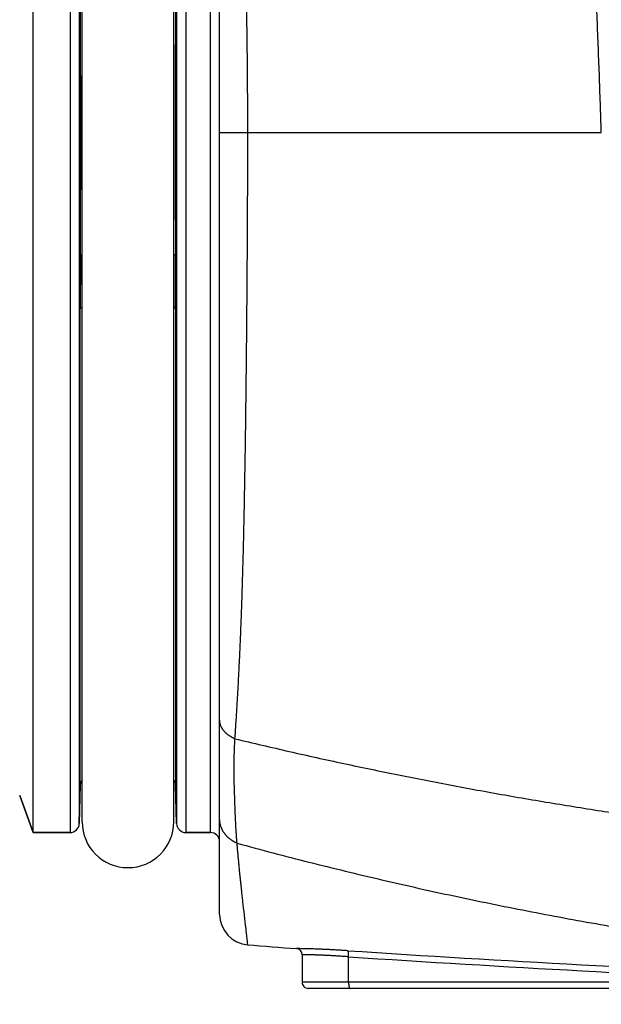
# Model space of a CAD drawing. Header units: millimetres. Extents: x 0 to 1300, y 0 to 891.
# Tile 88 of 141: x 374 to 383, y 464 to 480. Entities that reach past the tile are written whole.
import ezdxf

# ---------------------------------------------------------------- set-up
doc = ezdxf.new("R2010")
doc.units = ezdxf.units.MM
doc.header["$LTSCALE"] = 0.545669
doc.layers.add('NoLayerName_001', color=7, linetype='Continuous')
doc.styles.get("Standard").update_dxf_attribs({"font": 'txt', "bigfont": 'extfont2'})
doc.dimstyles.get("Standard").update_dxf_attribs({"dimtxt": 2.5, "dimasz": 2.5, "dimexe": 1, "dimexo": 1, "dimtad": 1, "dimdec": 3, "dimzin": 0, "dimdsep": 46, "dimtxsty": 'Standard', "dimcen": 2.5, "dimadec": 3, "dimazin": 0, "dimtfac": 0.75, "dimtdec": 3, "dimtmove": 0, "dimatfit": 3, "dimfxl": 1, "dimarcsym": 0})

# ---------------------------------------------------------------- blocks, each defined once
blk = doc.blocks.new('_OPEN30')
at = {"color": 0, "linetype": 'ByBlock', "lineweight": -2}
for p, q in [((-1, 0.267949), (0, 0)), ((0, 0), (-1, -0.267949)), ((0, 0), (-1, 0))]:
    blk.add_line(p, q, dxfattribs=at)
blk = doc.blocks.new('*D53')
at = {"layer": 'Defpoints', "color": 0}
for p in [(361.05, 468.022), (415, 467.279), (361.05, 447.662)]:
    blk.add_point(p, dxfattribs=at)
at = {"layer": 'NoLayerName_001', "color": 0, "linetype": 'Continuous', "lineweight": 13}
for p, q in [((361.05, 465.022), (361.05, 444.662)), ((415, 464.279), (415, 444.662)), ((410.5, 447.662), (365.55, 447.662))]:
    blk.add_line(p, q, dxfattribs=at)
at = {"layer": 'NoLayerName_001', "color": 0, "lineweight": 13, "xscale": 4.5, "yscale": 4.5, "zscale": 4.5, "rotation": 180}
blk.add_blockref('_OPEN30', (361.05, 447.662), dxfattribs=at)
at = {"layer": 'NoLayerName_001', "color": 0, "lineweight": 13, "xscale": 4.5, "yscale": 4.5, "zscale": 4.5}
blk.add_blockref('_OPEN30', (415, 447.662), dxfattribs=at)
at = {"layer": 'NoLayerName_001', "color": 0, "lineweight": 13, "insert": (388.025, 456.815), "char_height": 10.5, "attachment_point": 5}
blk.add_mtext('\\W0.8000;５４', dxfattribs=at)
blk = doc.blocks.new('*D54')
at = {"layer": 'Defpoints', "color": 0}
for p in [(327.5, 537.5), (625, 535), (327.5, 404.675)]:
    blk.add_point(p, dxfattribs=at)
at = {"layer": 'NoLayerName_001', "color": 0, "linetype": 'Continuous', "lineweight": 13}
for p, q in [((327.5, 534.5), (327.5, 401.675)), ((625, 532), (625, 401.675)), ((620.5, 404.675), (332, 404.675))]:
    blk.add_line(p, q, dxfattribs=at)
at = {"layer": 'NoLayerName_001', "color": 0, "lineweight": 13, "xscale": 4.5, "yscale": 4.5, "zscale": 4.5}
for p, rotation in [((327.5, 404.675), 180), ((625, 404.675), 360)]:
    blk.add_blockref('_OPEN30', p, dxfattribs=dict(at, rotation=rotation))
at = {"layer": 'NoLayerName_001', "color": 0, "lineweight": 13, "insert": (476.25, 413.896), "char_height": 10.5, "attachment_point": 5}
blk.add_mtext('\\W0.8000;２９８', dxfattribs=at)

msp = doc.modelspace()

# ---------------------------------------------------------------- linework, layer by layer
at = {"layer": 'NoLayerName_001', "color": 60, "linetype": 'Continuous', "lineweight": 25}
for p, q in [((377.2005072, 465.81120782), (377.2005072, 491.71484211)), ((374.1505072, 467.15), (374.1505072, 490.05)), ((374.75438367, 490.05), (374.75438367, 467.15)), ((376.64663073, 490.05), (376.64663073, 467.15)), ((377.0505072, 467.15), (377.0505072, 490.05)), ((374.90433227, 489.90392654), (374.90433227, 467.29607346)), ((374.9505072, 467.325), (374.9505072, 489.875)), ((376.4505072, 467.325), (376.4505072, 489.875)), ((376.49668213, 489.90392654), (376.49668213, 467.29607346)), ((377.2005072, 478.59999997), (383.44398243, 478.6)), ((374.92311514, 476.60074152), (374.9505072, 476.60060606)), ((376.47789891, 476.60074152), (376.4505072, 476.60060606)), ((374.92090411, 467.92892654), (374.92090411, 475.71990657)), ((376.48011029, 475.71990657), (376.48011029, 467.92892654)), ((374.90433227, 467.29607346), (374.92090411, 467.92892654)), ((374.92090411, 467.92892654), (374.90433227, 467.29607346)), ((376.49668213, 467.29607346), (376.48011029, 467.92892654)), ((376.48011029, 467.92892654), (376.49668213, 467.29607346)), ((374.1505072, 467.15), (373.92939528, 467.7575)), ((373.92939528, 467.7575), (374.1505072, 467.15)), ((374.75438367, 467.15), (374.1505072, 467.15)), ((374.1505072, 467.15), (374.75438367, 467.15)), ((377.0505072, 467.15), (376.64663073, 467.15)), ((376.64663073, 467.15), (377.0505072, 467.15)), ((378.5505072, 465.15086846), (378.5505072, 464.7)), ((379.30970292, 464.7), (379.30970292, 465.11684753)), ((386.9635357, 464.7), (378.5505072, 464.7)), ((412.0505072, 464.6), (378.65050728, 464.6))]:
    msp.add_line(p, q, dxfattribs=at)
for centre, radius, start, end in [((-29.26327109, 478.6), 404.1913308, 359.7165957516, 0.2834042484), ((780.66428526, 478.6), 404.19133058, 179.7165957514, 180.2834042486), ((552.47637437, 475.7146232), 177.55547034, 179.7140552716, 179.9982950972), ((196.2820738, 475.70798977), 180.19803688, 0.0037890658, 0.2838605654), ((375.07085271, 467.925), 0.15, 143.538251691, 178.500000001), ((376.33016169, 467.925), 0.15, 1.499999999, 36.461747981), ((375.7005072, 467.325), 0.75, 180, 0), ((374.75438367, 467.3), 0.15, 270, 358.5), ((376.64663073, 467.3), 0.15, 181.499999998, 270), ((377.0505072, 467), 0.15, 0.000000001, 90), ((377.7005072, 465.81120824), 0.5, 180.00004922, 265.436742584), ((395.54298991, 689.3655811), 224.76527151, 265.4367409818, 265.6406223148), ((378.45052023, 465.15086956), 0.09999882, 359.999370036, 85.648017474), ((401.93264038, 810.56053051), 346.08538773, 266.2493083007, 267.5178373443), ((401.97900885, 810.85991463), 346.48544829, 266.2486620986, 267.5122932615), ((378.6505072, 464.7), 0.1, 180, 270.000055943)]:
    msp.add_arc(centre, radius, start, end, dxfattribs=at)
for points, knots in [([(383.44398243, 478.6), (383.43882368, 478.75983219), (383.42883069, 479.07950728), (383.4118942, 479.55895604), (383.39391269, 480.03836757), (383.37476383, 480.51773689), (383.35459987, 480.99706776), (383.32646542, 481.63612759), (383.28920448, 482.43486191), (383.23398397, 483.55293527), (383.13483382, 485.469375), (383.04703924, 487.06612472), (382.98684993, 488.18391175)], [0, 0, 0, 0, 0.4797462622, 0.9594924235, 1.4392403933, 1.9189913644, 2.3987458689, 2.8785038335, 3.8380268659, 4.7975502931, 6.2368098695, 9.5950289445, 9.5950289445, 9.5950289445, 9.5950289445]), ([(377.66071774, 478.6), (377.66055798, 478.71068357), (377.66047266, 478.93205354), (377.65893946, 479.26410837), (377.65656415, 479.59616352), (377.65319417, 479.92821491), (377.6488687, 480.26025864), (377.64357555, 480.59229078), (377.63731631, 480.92430739), (377.63008886, 481.25630454), (377.62189209, 481.58827831), (377.61272457, 481.92022476), (377.60258516, 482.25213996), (377.59147187, 482.58401996), (377.57938583, 482.91586104), (377.56631645, 483.24765983), (377.5523453, 483.57941779), (377.53756916, 483.91113842), (377.51694857, 484.35338925), (377.46756574, 485.34830872), (377.42101819, 486.23254517), (377.38685334, 486.89576053)], [0, 0, 0, 0, 0.3320510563, 0.6641090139, 0.9961727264, 1.3282410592, 1.660312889, 1.9923871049, 2.3244626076, 2.6565383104, 2.9886131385, 3.3206860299, 3.652755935, 3.9848218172, 4.3168826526, 4.6489377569, 4.9809887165, 5.3130375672, 5.6450856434, 6.3091815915, 8.3014658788, 8.3014658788, 8.3014658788, 8.3014658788]), ([(377.45144084, 468.68405384), (377.4569408, 468.76653562), (377.46818056, 468.93148403), (377.48360149, 469.1790014), (377.4981316, 469.42657263), (377.51159399, 469.67420437), (377.52400442, 469.92189058), (377.53541497, 470.16962475), (377.5458936, 470.41740021), (377.5555039, 470.66521074), (377.56431112, 470.91305055), (377.57237778, 471.16091494), (377.57976463, 471.40880022), (377.58653296, 471.65670312), (377.59274347, 471.90462045), (377.60036375, 472.2351921), (377.60876693, 472.6484312), (377.61740055, 473.14434453), (377.62494779, 473.64027516), (377.63263943, 474.21887678), (377.64094493, 474.96281444), (377.64894506, 475.8720941), (377.65530861, 476.78138681), (377.65917571, 477.60802601), (377.66061378, 478.18667739), (377.66067865, 478.51733549), (377.66071851, 478.6)], [0, 0, 0, 0, 0.2479948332, 0.495991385, 0.7439884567, 0.9919851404, 1.2399811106, 1.4879771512, 1.7359736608, 1.9839703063, 2.2319661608, 2.4799612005, 2.7279561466, 2.9759512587, 3.2239463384, 3.4719409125, 3.9679291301, 4.4639174, 4.9599049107, 5.4558922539, 6.1998747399, 7.1918547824, 8.1838348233, 8.9278173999, 9.6717980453, 9.9197916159, 9.9197916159, 9.9197916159, 9.9197916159]), ([(374.92090411, 475.71990657), (374.92101711, 475.72051943), (374.92116995, 475.72176177), (374.92183998, 475.72352891), (374.92271758, 475.72521309), (374.92381177, 475.7268082), (374.9250692, 475.72831771), (374.92645485, 475.72974174), (374.92792954, 475.73108013), (374.92945792, 475.73233657), (374.93101887, 475.73351446), (374.93260692, 475.73461415), (374.93421976, 475.73564202), (374.93585585, 475.73660419), (374.93751356, 475.73750693), (374.9391913, 475.73835646), (374.94088748, 475.73915905), (374.94260053, 475.73992088), (374.94432882, 475.74064834), (374.946071, 475.74134708), (374.94782472, 475.74202543), (374.94900094, 475.7424624), (374.94958899, 475.7426831)], [0, 0, 0, 0, 0.001869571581, 0.003736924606, 0.005629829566, 0.007560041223, 0.009526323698, 0.011517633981, 0.013515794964, 0.015497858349, 0.017451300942, 0.019380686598, 0.021291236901, 0.023187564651, 0.025073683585, 0.02695303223, 0.028828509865, 0.030702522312, 0.032577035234, 0.034453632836, 0.036333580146, 0.038217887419, 0.038217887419, 0.038217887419, 0.038217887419]), ([(376.48011029, 475.71990657), (376.47999729, 475.72051943), (376.47984444, 475.72176177), (376.47917441, 475.72352891), (376.47829681, 475.72521309), (376.47720263, 475.72680819), (376.4759452, 475.72831771), (376.47455955, 475.72974174), (376.47308486, 475.73108013), (376.47155648, 475.73233656), (376.46999553, 475.73351446), (376.46840748, 475.73461415), (376.46679465, 475.73564201), (376.46515856, 475.73660418), (376.46350085, 475.73750692), (376.46182311, 475.73835646), (376.46012693, 475.73915905), (376.45841388, 475.73992088), (376.45668559, 475.74064833), (376.45494341, 475.74134707), (376.45318969, 475.74202542), (376.45201347, 475.74246239), (376.45142542, 475.7426831)], [0, 0, 0, 0, 0.001869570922, 0.003736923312, 0.005629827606, 0.007560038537, 0.009526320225, 0.011517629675, 0.013515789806, 0.015497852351, 0.017451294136, 0.019380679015, 0.021291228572, 0.023187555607, 0.025073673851, 0.026953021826, 0.028828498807, 0.030702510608, 0.032577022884, 0.034453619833, 0.036333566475, 0.038217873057, 0.038217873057, 0.038217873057, 0.038217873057]), ([(377.45144084, 468.68405384), (377.44712802, 468.68588953), (377.43846487, 468.68948377), (377.42567073, 468.69534866), (377.41300645, 468.70150437), (377.40050823, 468.70800462), (377.38818526, 468.71483901), (377.376054, 468.72201434), (377.36412896, 468.72953276), (377.35242532, 468.73739777), (377.340959, 468.7456111), (377.32974987, 468.75417555), (377.3188216, 468.76309435), (377.30819859, 468.77236958), (377.29790535, 468.78200345), (377.28796639, 468.7919981), (377.27840625, 468.80235573), (377.26924981, 468.81307809), (377.26052463, 468.82416363), (377.25225956, 468.83560458), (377.2444867, 468.84738924), (377.23723924, 468.85950483), (377.2305503, 468.87193849), (377.22445328, 468.88467746), (377.21898105, 468.89770826), (377.21417137, 468.91101245), (377.21004532, 468.92455571), (377.20662367, 468.93829506), (377.20391835, 468.95218516), (377.20198407, 468.96618129), (377.20071504, 468.98023572), (377.20064053, 468.98963062), (377.2005072, 468.99431855)], [0, 0, 0, 0, 0.01406167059, 0.02813452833, 0.04221535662, 0.05630163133, 0.07039156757, 0.08448416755, 0.09857926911, 0.11267759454, 0.12678052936, 0.14088611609, 0.15499022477, 0.16909024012, 0.18318529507, 0.19727640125, 0.21136657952, 0.22546098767, 0.23956544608, 0.25367710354, 0.26779079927, 0.28190387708, 0.29601646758, 0.31013175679, 0.32425625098, 0.33839844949, 0.35255403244, 0.36671076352, 0.38085749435, 0.39498478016, 0.40908540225, 0.42315490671, 0.42315490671, 0.42315490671, 0.42315490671]), ([(377.48557996, 466.97430833), (377.48398291, 466.99325327), (377.48066092, 467.03113297), (377.47644499, 467.08801599), (377.47260717, 467.14492692), (377.46917101, 467.20186658), (377.46604917, 467.25882623), (377.46318545, 467.3157998), (377.46050984, 467.37278092), (377.45798002, 467.42976612), (377.45559068, 467.48675492), (377.45332974, 467.54374733), (377.45047112, 467.6197423), (377.44717195, 467.71474742), (377.44412912, 467.80976241), (377.44192677, 467.88578313), (377.44044254, 467.94280376), (377.43916297, 467.99982903), (377.43812899, 468.05685908), (377.43738075, 468.11389402), (377.43695773, 468.17093394), (377.43690285, 468.22797825), (377.43724382, 468.28502467), (377.43798601, 468.34206958), (377.43913862, 468.39910857), (377.44071147, 468.45613708), (377.44270808, 468.51315094), (377.44515653, 468.57014453), (377.44799296, 468.6271177), (377.45032883, 468.66507367), (377.45144111, 468.68405418)], [0, 0, 0, 0, 0.0570364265, 0.1140734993, 0.1711132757, 0.2281563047, 0.2852018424, 0.3422480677, 0.3992923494, 0.4563333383, 0.5133718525, 0.5704087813, 0.6274449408, 0.7415178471, 0.8555954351, 0.9126355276, 0.9696754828, 1.0267149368, 1.0837539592, 1.1407931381, 1.1978336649, 1.2548773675, 1.3119248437, 1.3689745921, 1.42602514, 1.483075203, 1.5401236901, 1.5971697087, 1.6542125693, 1.7112517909, 1.7112517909, 1.7112517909, 1.7112517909]), ([(377.45144119, 468.68405429), (377.74761941, 468.61462014), (378.33938977, 468.47298426), (379.23092868, 468.27705247), (380.12468155, 468.09092346), (381.02090091, 467.91634072), (381.9193037, 467.7527845), (382.81975039, 467.60034163), (383.72206298, 467.45893638), (384.6260738, 467.32853667), (385.53161236, 467.20909834), (386.43851207, 467.10058152), (387.3466161, 467.00293889), (388.25577516, 466.91607758), (389.16585021, 466.83990625), (390.07670347, 466.77433525), (390.98819717, 466.71926486), (391.90019362, 466.67463376), (392.8125548, 466.64023718), (393.72514399, 466.6164057), (394.63781955, 466.60147231), (395.24629993, 466.60130638), (395.55050678, 466.6)], [0, 0, 0, 0, 0.9126246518, 1.8254013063, 2.7383187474, 3.6513628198, 4.5645165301, 5.4777601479, 6.3910713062, 7.3044251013, 8.2177941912, 9.1311489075, 10.0444661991, 10.9577444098, 11.870982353, 12.7841752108, 13.6973146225, 14.6103887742, 15.5233824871, 16.4362773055, 17.3490515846, 18.2616805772, 18.2616805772, 18.2616805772, 18.2616805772]), ([(377.27772232, 467.13723166), (377.27533681, 467.1406737), (377.27048871, 467.14751096), (377.26366001, 467.15807619), (377.25710115, 467.16882263), (377.25086857, 467.17977375), (377.24495816, 467.19091064), (377.23938208, 467.20222577), (377.23414813, 467.21370856), (377.22926526, 467.22534923), (377.22474214, 467.23713781), (377.22058749, 467.24906425), (377.21681056, 467.26111784), (377.2134153, 467.27328518), (377.21040525, 467.28555209), (377.20778428, 467.29790429), (377.20555581, 467.31032746), (377.20372487, 467.32280731), (377.20229051, 467.33532948), (377.20127405, 467.34787987), (377.20061383, 467.36044344), (377.20057622, 467.36882513), (377.2005072, 467.37301229)], [0, 0, 0, 0, 0.01256363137, 0.02514122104, 0.03773055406, 0.05032956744, 0.06293639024, 0.07554938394, 0.08816718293, 0.10078873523, 0.11341334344, 0.12604070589, 0.13867063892, 0.15130148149, 0.16393096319, 0.17655681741, 0.18917683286, 0.20178890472, 0.21439108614, 0.22698164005, 0.23955909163, 0.25212228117, 0.25212228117, 0.25212228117, 0.25212228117]), ([(377.48557996, 466.97430833), (377.48150428, 466.97608323), (377.47331602, 466.97955879), (377.46123103, 466.98522845), (377.44926941, 466.99117125), (377.43746257, 466.99743403), (377.42581514, 467.00400127), (377.41433892, 467.01087419), (377.40304379, 467.01804954), (377.39194015, 467.02552524), (377.38103825, 467.03329892), (377.37034848, 467.04136818), (377.35988204, 467.04973012), (377.34965, 467.05837956), (377.33966409, 467.06731046), (377.32993645, 467.07651669), (377.32047887, 467.08599186), (377.31130443, 467.09573054), (377.30242141, 467.10572378), (377.29385596, 467.11597569), (377.28556766, 467.12644172), (377.28036324, 467.13365601), (377.27772232, 467.13723166)], [0, 0, 0, 0, 0.01333615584, 0.02668306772, 0.04003912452, 0.05340287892, 0.06677307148, 0.08014865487, 0.09352881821, 0.10691301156, 0.12030097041, 0.13369274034, 0.14708832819, 0.16048560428, 0.17388170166, 0.18727402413, 0.20066028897, 0.21403856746, 0.22740732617, 0.24076546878, 0.25411237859, 0.26744796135, 0.26744796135, 0.26744796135, 0.26744796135]), ([(377.48558009, 466.97430856), (377.68171685, 466.92189999), (378.0736565, 466.81576141), (378.66367487, 466.66445437), (379.25491283, 466.51787339), (379.84753932, 466.37687767), (380.44143314, 466.24124714), (381.03655085, 466.11105106), (381.63282826, 465.98628073), (382.23020938, 465.86694939), (382.82863923, 465.75305554), (383.4280662, 465.64459214), (384.02844075, 465.54155271), (384.62971337, 465.44393053), (385.23183457, 465.35171895), (385.83475483, 465.26491122), (386.43842491, 465.18350086), (387.04279631, 465.10748023), (387.64782037, 465.03683234), (388.25344941, 464.97154081), (388.85963581, 464.91158906), (389.466332, 464.85696055), (390.07349037, 464.80763877), (390.68106326, 464.76360698), (391.28900226, 464.72484942), (391.89725701, 464.69134491), (392.5057756, 464.66306278), (393.11450564, 464.63999296), (393.72339448, 464.62205215), (394.33239026, 464.60942937), (394.94143828, 464.60129776), (395.34749148, 464.60084671), (395.5505072, 464.6)], [0, 0, 0, 0, 0.6090538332, 1.2181525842, 1.8272873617, 2.4364490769, 3.0456284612, 3.6548160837, 4.2640023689, 4.8731780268, 5.4823404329, 6.0914922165, 6.7006357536, 7.3097730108, 7.9189055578, 8.5280345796, 9.1371608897, 9.7462856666, 10.3554116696, 10.9645414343, 11.5736769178, 12.1828195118, 12.7919700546, 13.4011288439, 14.010295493, 14.6194667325, 15.2286368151, 15.8377992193, 16.4469467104, 17.0560713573, 17.6651645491, 18.2742170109, 18.2742170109, 18.2742170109, 18.2742170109]), ([(377.66072735, 465.31279319), (377.66002537, 465.32018463), (377.65868656, 465.33497756), (377.65628562, 465.35712521), (377.65410916, 465.37929671), (377.65093762, 465.40882907), (377.64689447, 465.44573746), (377.6403042, 465.50477745), (377.61835795, 465.69659562), (377.5939059, 465.90307544), (377.57069557, 466.10969737), (377.56174073, 466.19088857), (377.55374548, 466.26471469), (377.54666823, 466.33117097), (377.53971627, 466.3976405), (377.53289627, 466.46412374), (377.52621484, 466.53062113), (377.51967894, 466.59713311), (377.51329418, 466.6636599), (377.50706252, 466.73020128), (377.50098469, 466.79675687), (377.49506808, 466.86332683), (377.48993609, 466.92251119), (377.48683059, 466.95951002), (377.48558023, 466.97430883)], [0, 0, 0, 0, 0.0222740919, 0.0445588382, 0.06683042, 0.0891078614, 0.1336646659, 0.1782181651, 0.2673276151, 0.7128728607, 0.8019820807, 0.8910913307, 0.9579233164, 1.02475535, 1.0915874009, 1.1584194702, 1.225251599, 1.2920838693, 1.3589163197, 1.4257488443, 1.4925813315, 1.5594136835, 1.626245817, 1.6708004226, 1.6708004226, 1.6708004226, 1.6708004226]), ([(379.29340344, 465.21640559), (379.28104251, 465.21720176), (379.25632162, 465.21881043), (379.21923392, 465.2211254), (379.18214233, 465.22337945), (379.14504627, 465.22556039), (379.10794602, 465.2276692), (379.07084161, 465.22970335), (379.03373316, 465.23166124), (378.99662077, 465.23354103), (378.95950452, 465.23534096), (378.92238451, 465.23705918), (378.88526073, 465.23869198), (378.84813321, 465.24023581), (378.81100196, 465.24168673), (378.77386707, 465.24304218), (378.73672905, 465.24430874), (378.69958831, 465.24549075), (378.66863581, 465.24641338), (378.64387223, 465.24709543), (378.62529856, 465.24757293), (378.60672373, 465.24800985), (378.57576387, 465.24866766), (378.53860884, 465.24920721), (378.49527028, 465.25041392), (378.47049572, 465.25047155), (378.45810843, 465.25057937)], [0, 0, 0, 0, 0.03715962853, 0.07431949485, 0.11147951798, 0.14863962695, 0.18579976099, 0.2229598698, 0.26011991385, 0.2972798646, 0.33443970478, 0.37159942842, 0.40875904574, 0.44591859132, 0.48307812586, 0.52023770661, 0.55739730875, 0.59455685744, 0.63171626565, 0.65029596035, 0.66887572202, 0.68745564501, 0.70603585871, 0.76177602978, 0.79893189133, 0.83609516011, 0.83609516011, 0.83609516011, 0.83609516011]), ([(379.30970831, 465.11684754), (379.30977445, 465.11799489), (379.30991331, 465.12028859), (379.31008191, 465.12373066), (379.31022543, 465.12717273), (379.31033873, 465.13061567), (379.31042194, 465.13406006), (379.31047381, 465.13750654), (379.31049345, 465.14095573), (379.31047986, 465.14440827), (379.31043208, 465.14786479), (379.31034914, 465.15132589), (379.31023014, 465.15479154), (379.31007401, 465.15826019), (379.30987929, 465.16172871), (379.30964461, 465.16519311), (379.30936861, 465.16864932), (379.30904991, 465.17209327), (379.30868711, 465.17552088), (379.30827894, 465.17892812), (379.30782369, 465.18231088), (379.30732084, 465.18566727), (379.30676299, 465.18900117), (379.30611863, 465.19231959), (379.3053586, 465.19563464), (379.30445215, 465.19895809), (379.30337157, 465.20230404), (379.30207983, 465.20567304), (379.30060725, 465.20904817), (379.29881569, 465.21219227), (379.29657666, 465.21503938), (379.2943882, 465.21587431), (379.29340344, 465.21640559)], [0, 0, 0, 0, 0.00344777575, 0.00689363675, 0.01033838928, 0.01378286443, 0.01722791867, 0.02067443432, 0.02412332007, 0.02757551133, 0.03103197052, 0.03449368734, 0.03796162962, 0.04143485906, 0.04490995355, 0.04838337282, 0.05185163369, 0.05531131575, 0.0587590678, 0.06219161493, 0.06560576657, 0.06899845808, 0.07237278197, 0.07574577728, 0.0791382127, 0.08257342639, 0.08607764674, 0.089680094, 0.09340023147, 0.09709432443, 0.10058398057, 0.10394078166, 0.10394078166, 0.10394078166, 0.10394078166]), ([(379.30970292, 465.11684753), (379.29803877, 465.11767347), (379.27471169, 465.11934313), (379.23971356, 465.12174088), (379.20471094, 465.12407237), (379.16970308, 465.12632431), (379.13469028, 465.12849785), (379.09967254, 465.13059011), (379.06464993, 465.13259907), (379.02962251, 465.13452247), (378.99459035, 465.13635815), (378.96344653, 465.13790977), (378.93619279, 465.13920721), (378.9128305, 465.14027719), (378.88946633, 465.14130424), (378.86610033, 465.1422875), (378.84273251, 465.14322633), (378.81936291, 465.14412032), (378.79599152, 465.14496905), (378.77261837, 465.14577206), (378.74924355, 465.14652912), (378.72586724, 465.14723842), (378.7024897, 465.14789583), (378.67911125, 465.14850142), (378.65183358, 465.14913049), (378.62845235, 465.14965118), (378.60896776, 465.15001431), (378.5972776, 465.15017704), (378.58558126, 465.15030351), (378.57389528, 465.15075654), (378.56219763, 465.15055944), (378.55440767, 465.15079609), (378.5505072, 465.15086846)], [0, 0, 0, 0, 0.0350800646, 0.07016020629, 0.10524038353, 0.14032056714, 0.17540074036, 0.21048089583, 0.24556103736, 0.28064118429, 0.31572137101, 0.35080159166, 0.37418839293, 0.39757516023, 0.42096188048, 0.44434854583, 0.46773517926, 0.49112183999, 0.51450859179, 0.53789550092, 0.56128262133, 0.58466978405, 0.60805665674, 0.63144292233, 0.6548285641, 0.68991136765, 0.70160395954, 0.71329227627, 0.7249852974, 0.73669444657, 0.7483678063, 0.76007124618, 0.76007124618, 0.76007124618, 0.76007124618]), ([(379.30970292, 464.7), (379.30970727, 464.69882097), (379.30970942, 464.69646364), (379.30975199, 464.69292869), (379.30982016, 464.68939552), (379.30991965, 464.68586348), (379.31005098, 464.68233192), (379.31021607, 464.67880018), (379.31041646, 464.67526759), (379.31065378, 464.67173352), (379.31092965, 464.66819731), (379.31124567, 464.66465829), (379.31160349, 464.66111633), (379.31200416, 464.65757297), (379.31244688, 464.65403136), (379.31293093, 464.65049606), (379.31345553, 464.64697175), (379.3140199, 464.64346311), (379.31462324, 464.63997485), (379.31526483, 464.63651166), (379.3159437, 464.63307818), (379.31665998, 464.62967829), (379.31741206, 464.62630806), (379.31824414, 464.62296387), (379.31920693, 464.61963584), (379.32035092, 464.61631302), (379.32172485, 464.61298196), (379.32338448, 464.60964309), (379.32531843, 464.60630841), (379.3275612, 464.60326855), (379.33026936, 464.60057911), (379.33269154, 464.60030326), (379.33378335, 464.6)], [0, 0, 0, 0, 0.00353709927, 0.00707194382, 0.01060542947, 0.01413849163, 0.01767210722, 0.02120729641, 0.02474512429, 0.02828670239, 0.03183318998, 0.03538579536, 0.03894577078, 0.0425128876, 0.04608339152, 0.04965302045, 0.05321750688, 0.05677258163, 0.06031397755, 0.06383743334, 0.0673386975, 0.07081353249, 0.07426078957, 0.07769760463, 0.08115044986, 0.08465071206, 0.08823582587, 0.09194977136, 0.09583803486, 0.09975249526, 0.10338045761, 0.10677987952, 0.10677987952, 0.10677987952, 0.10677987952])]:
    msp.add_open_spline(points, degree=3, knots=knots, dxfattribs=at)

# ---------------------------------------------------------------- dimensions: what is measured, and where the dimension line sits
at = {"layer": 'NoLayerName_001', "color": 3, "linetype": 'Continuous', "lineweight": 13}
for base, p1, p2, text, picture, middle in [((327.5, 404.67462069), (625, 535), (327.5, 537.5), '\\W0.8000;２９８', '*D54', (476.25, 404.67462069)), ((361.05006463, 447.66223708), (415.00006463, 467.27940772), (361.05006463, 468.02198512), '\\W0.8000;５４', '*D53', (388.02506463, 447.66223708))]:
    dim = msp.add_linear_dim(base=base, p1=p1, p2=p2, angle=180, text=text, dimstyle='Standard', override={"dimtxt": 10.5, "dimasz": 4.5, "dimexe": 3, "dimexo": 3, "dimgap": 3, "dimzin": 8, "dimblk": 'OPEN30', "dimclrd": 0, "dimclre": 0, "dimclrt": 0, "dimtp": 0, "dimtm": 0, "dimlwd": 13, "dimlwe": 13}, dxfattribs=at)
    dim.commit()
    dim.dimension.update_dxf_attribs({"geometry": picture, "text_midpoint": middle, "dimtype": 160})

doc.saveas('drawing.dxf')
